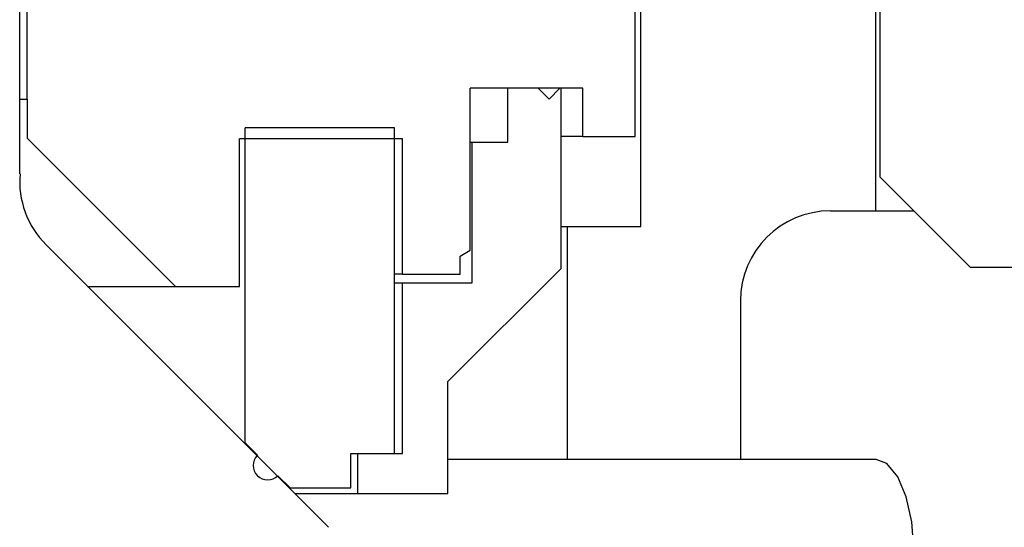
# Model space of a CAD drawing. Extents: x 1529 to 4201, y -422 to 622.
# Tile 216 of 256: x 2146.731 to 2148.097, y 114.174 to 114.878. Entities that reach past the tile are written whole.
import ezdxf

# ---------------------------------------------------------------- set-up
doc = ezdxf.new("R2010")
doc.units = 0
doc.header["$MEASUREMENT"] = 0
doc.layers.add('SPILL-BUCKET', color=1, linetype='CONTINUOUS')

msp = doc.modelspace()

# ---------------------------------------------------------------- linework, layer by layer
at = {"layer": 'SPILL-BUCKET', "color": 7, "linetype": 'Continuous'}
for p, q in [((2146.73153, 114.66424), (2146.73153, 116.17471)), ((2147.15959, 114.17373), (2146.76769, 114.56562))]:
    msp.add_line(p, q, dxfattribs=at)
at = {"layer": 'SPILL-BUCKET', "linetype": 'Continuous'}
for p, q in [((2147.91822, 115.41157), (2147.91822, 114.61287)), ((2147.92472, 114.65984), (2147.92472, 114.97213)), ((2147.59244, 114.59104), (2147.59244, 114.90333)), ((2147.92472, 114.65984), (2148.04963, 114.53493)), ((2147.85576, 114.61287), (2147.91822, 114.61287)), ((2147.91822, 114.61287), (2147.92419, 114.61287)), ((2147.92419, 114.61287), (2147.94205, 114.61287)), ((2147.94205, 114.61287), (2147.97173, 114.61287)), ((2147.48203, 114.59104), (2147.48877, 114.59104)), ((2147.48877, 114.59104), (2147.49101, 114.59104)), ((2147.49101, 114.2677), (2147.49101, 114.59104)), ((2147.49101, 114.59104), (2147.59244, 114.59104)), ((2148.04963, 114.53493), (2148.22093, 114.53493)), ((2147.73085, 114.48796), (2147.73085, 114.2677)), ((2147.91898, 114.2677), (2147.3249, 114.2677)), ((2147.93365, 114.26215), (2147.91898, 114.2677)), ((2147.94903, 114.24357), (2147.93365, 114.26215)), ((2147.96088, 114.21586), (2147.94903, 114.24357)), ((2147.96858, 114.18153), (2147.96088, 114.21586)), ((2147.97133, 114.14278), (2147.96858, 114.18153))]:
    msp.add_line(p, q, dxfattribs=at)
at = {"layer": 'SPILL-BUCKET', "color": 1, "linetype": 'Continuous'}
for p, q in [((2146.74153, 114.76792), (2146.74153, 115.21261)), ((2147.5847, 114.71595), (2147.5847, 114.89783)), ((2147.45029, 114.78291), (2147.35611, 114.78291)), ((2147.35611, 114.55814), (2147.35611, 114.78291)), ((2147.40807, 114.70796), (2147.40807, 114.78291)), ((2147.48202, 114.78291), (2147.40807, 114.78291)), ((2147.45029, 114.78291), (2147.46528, 114.76792)), ((2147.46528, 114.76792), (2147.48027, 114.78291)), ((2147.51225, 114.78291), (2147.48027, 114.78291)), ((2147.48202, 114.53308), (2147.48202, 114.78291)), ((2147.51225, 114.71595), (2147.51225, 114.78291)), ((2146.73153, 114.76792), (2146.73901, 114.76792)), ((2146.73901, 114.76792), (2146.74153, 114.76792)), ((2146.74153, 114.76792), (2146.74153, 114.71396)), ((2147.04382, 114.29074), (2147.04382, 114.72794)), ((2147.25118, 114.72794), (2147.04382, 114.72794)), ((2147.25118, 114.27625), (2147.25118, 114.72794)), ((2146.74153, 114.71396), (2146.94739, 114.5081)), ((2147.03582, 114.5081), (2147.03582, 114.71295)), ((2147.26217, 114.71295), (2147.03582, 114.71295)), ((2147.26217, 114.52508), (2147.26217, 114.71295)), ((2147.35611, 114.70796), (2147.35798, 114.70796)), ((2147.35798, 114.70796), (2147.3586, 114.70796)), ((2147.3586, 114.70796), (2147.40807, 114.70796)), ((2147.3586, 114.51309), (2147.3586, 114.70796)), ((2147.50466, 114.71595), (2147.482, 114.71595)), ((2147.51225, 114.71595), (2147.50466, 114.71595)), ((2147.51225, 114.71595), (2147.5847, 114.71595)), ((2147.34212, 114.55007), (2147.35611, 114.55814)), ((2147.34212, 114.52508), (2147.34212, 114.55007)), ((2147.32488, 114.37593), (2147.48202, 114.53308)), ((2147.25942, 114.52508), (2147.25117, 114.52508)), ((2147.25119, 114.51309), (2147.25942, 114.51309)), ((2147.26217, 114.52508), (2147.25942, 114.52508)), ((2147.25942, 114.51309), (2147.26217, 114.51309)), ((2147.26217, 114.52508), (2147.34212, 114.52508)), ((2147.26217, 114.27625), (2147.26217, 114.51309)), ((2147.26217, 114.51309), (2147.3586, 114.51309)), ((2146.82522, 114.5081), (2147.03582, 114.5081)), ((2147.32488, 114.22079), (2147.32488, 114.37593)), ((2147.04257, 114.29074), (2147.04351, 114.29074)), ((2147.04351, 114.29074), (2147.04382, 114.29074)), ((2147.04382, 114.29074), (2147.06092, 114.27365)), ((2147.05967, 114.27365), (2147.0606, 114.27365)), ((2147.0606, 114.27365), (2147.06092, 114.27365)), ((2147.19022, 114.22829), (2147.19022, 114.27625)), ((2147.19022, 114.27625), (2147.25118, 114.27625)), ((2147.20021, 114.27625), (2147.26217, 114.27625)), ((2147.20021, 114.22079), (2147.20021, 114.27625)), ((2147.08918, 114.24538), (2147.10628, 114.22829)), ((2147.10596, 114.22829), (2147.10503, 114.22829)), ((2147.10628, 114.22829), (2147.10596, 114.22829)), ((2147.10628, 114.22829), (2147.19022, 114.22829)), ((2147.11252, 114.22079), (2147.16079, 114.22079)), ((2147.16079, 114.22079), (2147.19029, 114.22079)), ((2147.19029, 114.22079), (2147.20021, 114.22079)), ((2147.20021, 114.22079), (2147.32488, 114.22079))]:
    msp.add_line(p, q, dxfattribs=at)
at = {"layer": 'SPILL-BUCKET', "color": 7, "linetype": 'Continuous'}
msp.add_arc((2146.85602, 114.65395), 0.12491, 175.27422, 225, dxfattribs=at)
at = {"layer": 'SPILL-BUCKET', "linetype": 'Continuous'}
msp.add_arc((2147.85576, 114.48796), 0.12491, 90, 180, dxfattribs=at)
at = {"layer": 'SPILL-BUCKET', "color": 1, "linetype": 'Continuous'}
msp.add_arc((2147.07505, 114.25951), 0.01999, 135, 315, dxfattribs=at)

doc.saveas('drawing.dxf')
